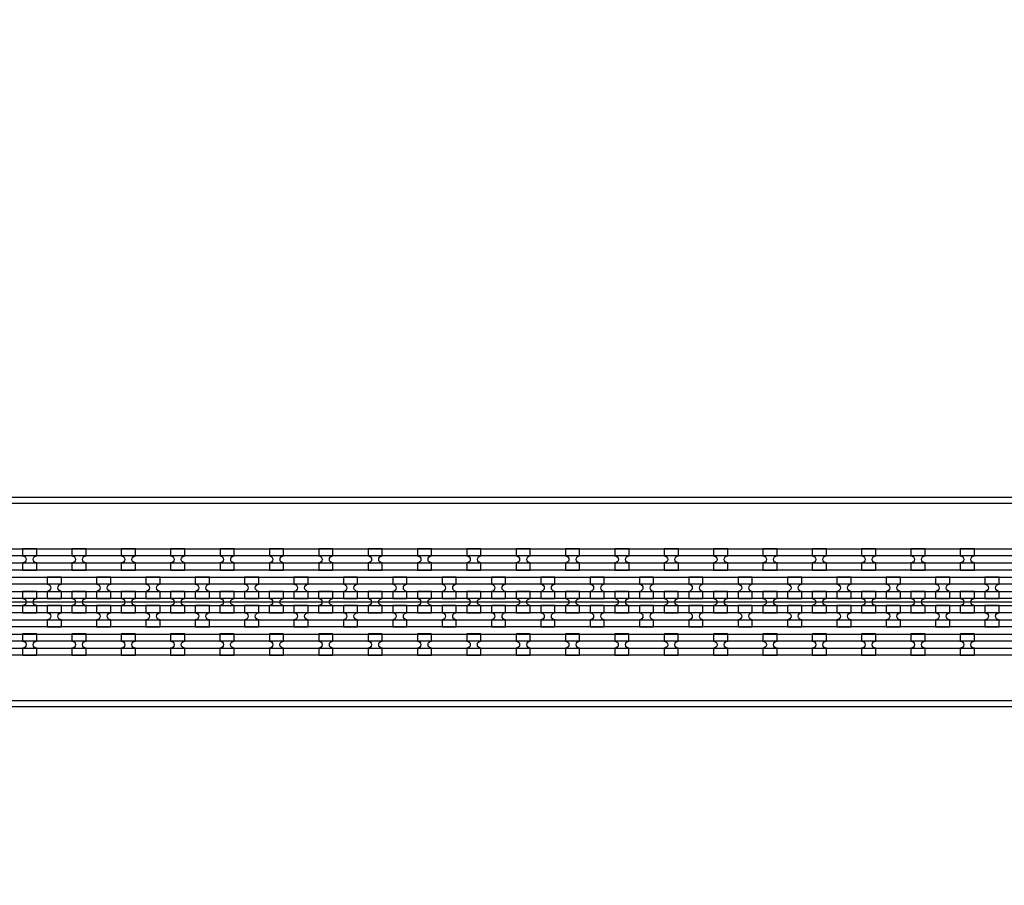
# Model space of a CAD drawing. Extents: x -63500 to 63500, y -63500 to 63500.
# Tile 173 of 256: x -22601 to -17613, y 9955 to 14340. Entities that reach past the tile are written whole.
import ezdxf

# ---------------------------------------------------------------- set-up
doc = ezdxf.new("R2010")
doc.units = 13
doc.header["$MEASUREMENT"] = 0
for name, color, linetype in [('1_Metal', 2, 'Continuous'), ('2_Electrodes', 5, 'Continuous'), ('3_Outline', 4, 'Continuous')]:
    doc.layers.add(name, color=color, linetype=linetype)

msp = doc.modelspace()

# ---------------------------------------------------------------- linework, layer by layer
msp.add_line((-14350, 11390), (-32850, 11390))
for radius in [50000, 47500, 45000]:
    msp.add_circle((0, 0), radius)
at = {"layer": '1_Metal'}
for points in [[(-50000, 0, -1), (50000, 0), (51000, 0, 1), (-51000, 0)], [(-32850, 11300), (-5866, 11300, 0.414214), (-4026, 13140), (-4026, 13640, 0.414214), (-5866, 15480), (-7098, 15480, 0.414214), (-7116, 15462), (-7116, 15462), (-7146.6, 15462), (-7146.6, 15532.2), (-7116.6, 15532.2, 0.384752), (-7098.7, 15516), (-5866, 15516, -0.414214), (-3990, 13640), (-3990, 13140, -0.414214), (-5866, 11264), (-32850, 11264)], [(-32850, 11372), (-32446, 11372), (-32446, 11372), (-5866, 11372, 0.414214), (-4098, 13140), (-4098, 13640, 0.414214), (-5866, 15408), (-7098, 15408, 0.414214), (-7116, 15390), (-7116, 15390), (-7146.6, 15390), (-7146.6, 15462), (-7116, 15462, 0.414214), (-7098, 15444), (-5866, 15444, -0.414214), (-4062, 13640), (-4062, 13140, -0.414214), (-5866, 11336), (-32446, 11336), (-32850, 11336)], [(-32850, 11444), (-32446, 11444), (-5866, 11444, 0.414214), (-4170, 13140), (-4170, 13640, 0.414214), (-5866, 15336), (-7098, 15336, 0.414214), (-7116, 15318), (-7116, 15318), (-7146.6, 15318), (-7146.6, 15390), (-7116, 15390, 0.414214), (-7098, 15372), (-5866, 15372, -0.414214), (-4134, 13640), (-4134, 13140, -0.414214), (-5866, 11408), (-32446, 11408), (-32850, 11408)], [(-32850, 11516), (-32446, 11516), (-5866, 11516, 0.414214), (-4242, 13140), (-4242, 13640, 0.414214), (-5866, 15264), (-7098.7, 15264, 0.384752), (-7116.6, 15247.9), (-7146.6, 15247.9), (-7146.6, 15318), (-7116, 15318, 0.414214), (-7098, 15300), (-5866, 15300, -0.414214), (-4206, 13640), (-4206, 13140, -0.414214), (-5866, 11480), (-32446, 11480), (-32850, 11480)], [(-22586, 11552.1), (-22514, 11552.1), (-22514, 11588.1, -0.414214), (-22532, 11606.1), (-22532, 11606.1, -0.414214), (-22514, 11624.1), (-22514, 11660.1), (-22586, 11660.1), (-22586, 11624.1, -0.414214), (-22568, 11606.1), (-22568, 11606.1, -0.414214), (-22586, 11588.1)], [(-22336, 11552.1), (-22264, 11552.1), (-22264, 11588.1, -0.414214), (-22282, 11606.1), (-22282, 11606.1, -0.414214), (-22264, 11624.1), (-22264, 11660.1), (-22336, 11660.1), (-22336, 11624.1, -0.414214), (-22318, 11606.1), (-22318, 11606.1, -0.414214), (-22336, 11588.1)], [(-22086, 11552.1), (-22014, 11552.1), (-22014, 11588.1, -0.414214), (-22032, 11606.1), (-22032, 11606.1, -0.414214), (-22014, 11624.1), (-22014, 11660.1), (-22086, 11660.1), (-22086, 11624.1, -0.414214), (-22068, 11606.1), (-22068, 11606.1, -0.414214), (-22086, 11588.1)], [(-21836, 11552.1), (-21764, 11552.1), (-21764, 11588.1, -0.414214), (-21782, 11606.1), (-21782, 11606.1, -0.414214), (-21764, 11624.1), (-21764, 11660.1), (-21836, 11660.1), (-21836, 11624.1, -0.414214), (-21818, 11606.1), (-21818, 11606.1, -0.414214), (-21836, 11588.1)], [(-21586, 11552.1), (-21514, 11552.1), (-21514, 11588.1, -0.414214), (-21532, 11606.1), (-21532, 11606.1, -0.414214), (-21514, 11624.1), (-21514, 11660.1), (-21586, 11660.1), (-21586, 11624.1, -0.414214), (-21568, 11606.1), (-21568, 11606.1, -0.414214), (-21586, 11588.1)], [(-21336, 11552.1), (-21264, 11552.1), (-21264, 11588.1, -0.414214), (-21282, 11606.1), (-21282, 11606.1, -0.414214), (-21264, 11624.1), (-21264, 11660.1), (-21336, 11660.1), (-21336, 11624.1, -0.414214), (-21318, 11606.1), (-21318, 11606.1, -0.414214), (-21336, 11588.1)], [(-21086, 11552.1), (-21014, 11552.1), (-21014, 11588.1, -0.414214), (-21032, 11606.1), (-21032, 11606.1, -0.414214), (-21014, 11624.1), (-21014, 11660.1), (-21086, 11660.1), (-21086, 11624.1, -0.414214), (-21068, 11606.1), (-21068, 11606.1, -0.414214), (-21086, 11588.1)], [(-20836, 11552.1), (-20764, 11552.1), (-20764, 11588.1, -0.414214), (-20782, 11606.1), (-20782, 11606.1, -0.414214), (-20764, 11624.1), (-20764, 11660.1), (-20836, 11660.1), (-20836, 11624.1, -0.414214), (-20818, 11606.1), (-20818, 11606.1, -0.414214), (-20836, 11588.1)], [(-20586, 11552.1), (-20514, 11552.1), (-20514, 11588.1, -0.414214), (-20532, 11606.1), (-20532, 11606.1, -0.414214), (-20514, 11624.1), (-20514, 11660.1), (-20586, 11660.1), (-20586, 11624.1, -0.414214), (-20568, 11606.1), (-20568, 11606.1, -0.414214), (-20586, 11588.1)], [(-20336, 11552.1), (-20264, 11552.1), (-20264, 11588.1, -0.414214), (-20282, 11606.1), (-20282, 11606.1, -0.414214), (-20264, 11624.1), (-20264, 11660.1), (-20336, 11660.1), (-20336, 11624.1, -0.414214), (-20318, 11606.1), (-20318, 11606.1, -0.414214), (-20336, 11588.1)], [(-20086, 11552.1), (-20014, 11552.1), (-20014, 11588.1, -0.414214), (-20032, 11606.1), (-20032, 11606.1, -0.414214), (-20014, 11624.1), (-20014, 11660.1), (-20086, 11660.1), (-20086, 11624.1, -0.414214), (-20068, 11606.1), (-20068, 11606.1, -0.414214), (-20086, 11588.1)], [(-19836, 11552.1), (-19764, 11552.1), (-19764, 11588.1, -0.414214), (-19782, 11606.1), (-19782, 11606.1, -0.414214), (-19764, 11624.1), (-19764, 11660.1), (-19836, 11660.1), (-19836, 11624.1, -0.414214), (-19818, 11606.1), (-19818, 11606.1, -0.414214), (-19836, 11588.1)], [(-19586, 11552.1), (-19514, 11552.1), (-19514, 11588.1, -0.414214), (-19532, 11606.1), (-19532, 11606.1, -0.414214), (-19514, 11624.1), (-19514, 11660.1), (-19586, 11660.1), (-19586, 11624.1, -0.414214), (-19568, 11606.1), (-19568, 11606.1, -0.414214), (-19586, 11588.1)], [(-19336, 11552.1), (-19264, 11552.1), (-19264, 11588.1, -0.414214), (-19282, 11606.1), (-19282, 11606.1, -0.414214), (-19264, 11624.1), (-19264, 11660.1), (-19336, 11660.1), (-19336, 11624.1, -0.414214), (-19318, 11606.1), (-19318, 11606.1, -0.414214), (-19336, 11588.1)], [(-19086, 11552.1), (-19014, 11552.1), (-19014, 11588.1, -0.414214), (-19032, 11606.1), (-19032, 11606.1, -0.414214), (-19014, 11624.1), (-19014, 11660.1), (-19086, 11660.1), (-19086, 11624.1, -0.414214), (-19068, 11606.1), (-19068, 11606.1, -0.414214), (-19086, 11588.1)], [(-18836, 11552.1), (-18764, 11552.1), (-18764, 11588.1, -0.414214), (-18782, 11606.1), (-18782, 11606.1, -0.414214), (-18764, 11624.1), (-18764, 11660.1), (-18836, 11660.1), (-18836, 11624.1, -0.414214), (-18818, 11606.1), (-18818, 11606.1, -0.414214), (-18836, 11588.1)], [(-18586, 11552.1), (-18514, 11552.1), (-18514, 11588.1, -0.414214), (-18532, 11606.1), (-18532, 11606.1, -0.414214), (-18514, 11624.1), (-18514, 11660.1), (-18586, 11660.1), (-18586, 11624.1, -0.414214), (-18568, 11606.1), (-18568, 11606.1, -0.414214), (-18586, 11588.1)], [(-18336, 11552.1), (-18264, 11552.1), (-18264, 11588.1, -0.414214), (-18282, 11606.1), (-18282, 11606.1, -0.414214), (-18264, 11624.1), (-18264, 11660.1), (-18336, 11660.1), (-18336, 11624.1, -0.414214), (-18318, 11606.1), (-18318, 11606.1, -0.414214), (-18336, 11588.1)], [(-18086, 11552.1), (-18014, 11552.1), (-18014, 11588.1, -0.414214), (-18032, 11606.1), (-18032, 11606.1, -0.414214), (-18014, 11624.1), (-18014, 11660.1), (-18086, 11660.1), (-18086, 11624.1, -0.414214), (-18068, 11606.1), (-18068, 11606.1, -0.414214), (-18086, 11588.1)], [(-17836, 11552.1), (-17764, 11552.1), (-17764, 11588.1, -0.414214), (-17782, 11606.1), (-17782, 11606.1, -0.414214), (-17764, 11624.1), (-17764, 11660.1), (-17836, 11660.1), (-17836, 11624.1, -0.414214), (-17818, 11606.1), (-17818, 11606.1, -0.414214), (-17836, 11588.1)], [(-22389.2, 11408.1), (-22389.2, 11444.1, -0.414214), (-22407.2, 11462.1), (-22407.2, 11462.1, -0.414214), (-22389.2, 11480.1), (-22389.2, 11516.1), (-22461.2, 11516.1), (-22461.2, 11480.1, -0.414214), (-22443.2, 11462.1), (-22443.2, 11462.1, -0.414214), (-22461.2, 11444.1), (-22461.2, 11408.1)], [(-22139.2, 11408.1), (-22139.2, 11444.1, -0.414214), (-22157.2, 11462.1), (-22157.2, 11462.1, -0.414214), (-22139.2, 11480.1), (-22139.2, 11516.1), (-22211.2, 11516.1), (-22211.2, 11480.1, -0.414214), (-22193.2, 11462.1), (-22193.2, 11462.1, -0.414214), (-22211.2, 11444.1), (-22211.2, 11408.1)], [(-21889.2, 11408.1), (-21889.2, 11444.1, -0.414214), (-21907.2, 11462.1), (-21907.2, 11462.1, -0.414214), (-21889.2, 11480.1), (-21889.2, 11516.1), (-21961.2, 11516.1), (-21961.2, 11480.1, -0.414214), (-21943.2, 11462.1), (-21943.2, 11462.1, -0.414214), (-21961.2, 11444.1), (-21961.2, 11408.1)], [(-21639.2, 11408.1), (-21639.2, 11444.1, -0.414214), (-21657.2, 11462.1), (-21657.2, 11462.1, -0.414214), (-21639.2, 11480.1), (-21639.2, 11516.1), (-21711.2, 11516.1), (-21711.2, 11480.1, -0.414214), (-21693.2, 11462.1), (-21693.2, 11462.1, -0.414214), (-21711.2, 11444.1), (-21711.2, 11408.1)], [(-21389.2, 11408.1), (-21389.2, 11444.1, -0.414214), (-21407.2, 11462.1), (-21407.2, 11462.1, -0.414214), (-21389.2, 11480.1), (-21389.2, 11516.1), (-21461.2, 11516.1), (-21461.2, 11480.1, -0.414214), (-21443.2, 11462.1), (-21443.2, 11462.1, -0.414214), (-21461.2, 11444.1), (-21461.2, 11408.1)], [(-21139.2, 11408.1), (-21139.2, 11444.1, -0.414214), (-21157.2, 11462.1), (-21157.2, 11462.1, -0.414214), (-21139.2, 11480.1), (-21139.2, 11516.1), (-21211.2, 11516.1), (-21211.2, 11480.1, -0.414214), (-21193.2, 11462.1), (-21193.2, 11462.1, -0.414214), (-21211.2, 11444.1), (-21211.2, 11408.1)], [(-20889.2, 11408.1), (-20889.2, 11444.1, -0.414214), (-20907.2, 11462.1), (-20907.2, 11462.1, -0.414214), (-20889.2, 11480.1), (-20889.2, 11516.1), (-20961.2, 11516.1), (-20961.2, 11480.1, -0.414214), (-20943.2, 11462.1), (-20943.2, 11462.1, -0.414214), (-20961.2, 11444.1), (-20961.2, 11408.1)], [(-20639.2, 11408.1), (-20639.2, 11444.1, -0.414214), (-20657.2, 11462.1), (-20657.2, 11462.1, -0.414214), (-20639.2, 11480.1), (-20639.2, 11516.1), (-20711.2, 11516.1), (-20711.2, 11480.1, -0.414214), (-20693.2, 11462.1), (-20693.2, 11462.1, -0.414214), (-20711.2, 11444.1), (-20711.2, 11408.1)], [(-20389.2, 11408.1), (-20389.2, 11444.1, -0.414214), (-20407.2, 11462.1), (-20407.2, 11462.1, -0.414214), (-20389.2, 11480.1), (-20389.2, 11516.1), (-20461.2, 11516.1), (-20461.2, 11480.1, -0.414214), (-20443.2, 11462.1), (-20443.2, 11462.1, -0.414214), (-20461.2, 11444.1), (-20461.2, 11408.1)], [(-20139.2, 11408.1), (-20139.2, 11444.1, -0.414214), (-20157.2, 11462.1), (-20157.2, 11462.1, -0.414214), (-20139.2, 11480.1), (-20139.2, 11516.1), (-20211.2, 11516.1), (-20211.2, 11480.1, -0.414214), (-20193.2, 11462.1), (-20193.2, 11462.1, -0.414214), (-20211.2, 11444.1), (-20211.2, 11408.1)], [(-19889.2, 11408.1), (-19889.2, 11444.1, -0.414214), (-19907.2, 11462.1), (-19907.2, 11462.1, -0.414214), (-19889.2, 11480.1), (-19889.2, 11516.1), (-19961.2, 11516.1), (-19961.2, 11480.1, -0.414214), (-19943.2, 11462.1), (-19943.2, 11462.1, -0.414214), (-19961.2, 11444.1), (-19961.2, 11408.1)], [(-19639.2, 11408.1), (-19639.2, 11444.1, -0.414214), (-19657.2, 11462.1), (-19657.2, 11462.1, -0.414214), (-19639.2, 11480.1), (-19639.2, 11516.1), (-19711.2, 11516.1), (-19711.2, 11480.1, -0.414214), (-19693.2, 11462.1), (-19693.2, 11462.1, -0.414214), (-19711.2, 11444.1), (-19711.2, 11408.1)], [(-19389.2, 11408.1), (-19389.2, 11444.1, -0.414214), (-19407.2, 11462.1), (-19407.2, 11462.1, -0.414214), (-19389.2, 11480.1), (-19389.2, 11516.1), (-19461.2, 11516.1), (-19461.2, 11480.1, -0.414214), (-19443.2, 11462.1), (-19443.2, 11462.1, -0.414214), (-19461.2, 11444.1), (-19461.2, 11408.1)], [(-19139.2, 11408.1), (-19139.2, 11444.1, -0.414214), (-19157.2, 11462.1), (-19157.2, 11462.1, -0.414214), (-19139.2, 11480.1), (-19139.2, 11516.1), (-19211.2, 11516.1), (-19211.2, 11480.1, -0.414214), (-19193.2, 11462.1), (-19193.2, 11462.1, -0.414214), (-19211.2, 11444.1), (-19211.2, 11408.1)], [(-18889.2, 11408.1), (-18889.2, 11444.1, -0.414214), (-18907.2, 11462.1), (-18907.2, 11462.1, -0.414214), (-18889.2, 11480.1), (-18889.2, 11516.1), (-18961.2, 11516.1), (-18961.2, 11480.1, -0.414214), (-18943.2, 11462.1), (-18943.2, 11462.1, -0.414214), (-18961.2, 11444.1), (-18961.2, 11408.1)], [(-18639.2, 11408.1), (-18639.2, 11444.1, -0.414214), (-18657.2, 11462.1), (-18657.2, 11462.1, -0.414214), (-18639.2, 11480.1), (-18639.2, 11516.1), (-18711.2, 11516.1), (-18711.2, 11480.1, -0.414214), (-18693.2, 11462.1), (-18693.2, 11462.1, -0.414214), (-18711.2, 11444.1), (-18711.2, 11408.1)], [(-18389.2, 11408.1), (-18389.2, 11444.1, -0.414214), (-18407.2, 11462.1), (-18407.2, 11462.1, -0.414214), (-18389.2, 11480.1), (-18389.2, 11516.1), (-18461.2, 11516.1), (-18461.2, 11480.1, -0.414214), (-18443.2, 11462.1), (-18443.2, 11462.1, -0.414214), (-18461.2, 11444.1), (-18461.2, 11408.1)], [(-18139.2, 11408.1), (-18139.2, 11444.1, -0.414214), (-18157.2, 11462.1), (-18157.2, 11462.1, -0.414214), (-18139.2, 11480.1), (-18139.2, 11516.1), (-18211.2, 11516.1), (-18211.2, 11480.1, -0.414214), (-18193.2, 11462.1), (-18193.2, 11462.1, -0.414214), (-18211.2, 11444.1), (-18211.2, 11408.1)], [(-17889.2, 11408.1), (-17889.2, 11444.1, -0.414214), (-17907.2, 11462.1), (-17907.2, 11462.1, -0.414214), (-17889.2, 11480.1), (-17889.2, 11516.1), (-17961.2, 11516.1), (-17961.2, 11480.1, -0.414214), (-17943.2, 11462.1), (-17943.2, 11462.1, -0.414214), (-17961.2, 11444.1), (-17961.2, 11408.1)], [(-17639.2, 11408.1), (-17639.2, 11444.1, -0.414214), (-17657.2, 11462.1), (-17657.2, 11462.1, -0.414214), (-17639.2, 11480.1), (-17639.2, 11516.1), (-17711.2, 11516.1), (-17711.2, 11480.1, -0.414214), (-17693.2, 11462.1), (-17693.2, 11462.1, -0.414214), (-17711.2, 11444.1), (-17711.2, 11408.1)], [(-22514.2, 11444.1), (-22586.2, 11444.1), (-22586.2, 11408.1, -0.414214), (-22568.2, 11390.1), (-22568.2, 11390.1, -0.414214), (-22586.2, 11372.1), (-22586.2, 11336.1), (-22514.2, 11336.1), (-22514.2, 11372.1, -0.414214), (-22532.2, 11390.1), (-22532.2, 11390.1, -0.414214), (-22514.2, 11408.1), (-22514.2, 11444.1)], [(-22264.2, 11444.1), (-22336.2, 11444.1), (-22336.2, 11408.1, -0.414214), (-22318.2, 11390.1), (-22318.2, 11390.1, -0.414214), (-22336.2, 11372.1), (-22336.2, 11336.1), (-22264.2, 11336.1), (-22264.2, 11372.1, -0.414214), (-22282.2, 11390.1), (-22282.2, 11390.1, -0.414214), (-22264.2, 11408.1), (-22264.2, 11444.1)], [(-22014.2, 11444.1), (-22086.2, 11444.1), (-22086.2, 11408.1, -0.414214), (-22068.2, 11390.1), (-22068.2, 11390.1, -0.414214), (-22086.2, 11372.1), (-22086.2, 11336.1), (-22014.2, 11336.1), (-22014.2, 11372.1, -0.414214), (-22032.2, 11390.1), (-22032.2, 11390.1, -0.414214), (-22014.2, 11408.1), (-22014.2, 11444.1)], [(-21764.2, 11444.1), (-21836.2, 11444.1), (-21836.2, 11408.1, -0.414214), (-21818.2, 11390.1), (-21818.2, 11390.1, -0.414214), (-21836.2, 11372.1), (-21836.2, 11336.1), (-21764.2, 11336.1), (-21764.2, 11372.1, -0.414214), (-21782.2, 11390.1), (-21782.2, 11390.1, -0.414214), (-21764.2, 11408.1), (-21764.2, 11444.1)], [(-21514.2, 11444.1), (-21586.2, 11444.1), (-21586.2, 11408.1, -0.414214), (-21568.2, 11390.1), (-21568.2, 11390.1, -0.414214), (-21586.2, 11372.1), (-21586.2, 11336.1), (-21514.2, 11336.1), (-21514.2, 11372.1, -0.414214), (-21532.2, 11390.1), (-21532.2, 11390.1, -0.414214), (-21514.2, 11408.1), (-21514.2, 11444.1)], [(-21264.2, 11444.1), (-21336.2, 11444.1), (-21336.2, 11408.1, -0.414214), (-21318.2, 11390.1), (-21318.2, 11390.1, -0.414214), (-21336.2, 11372.1), (-21336.2, 11336.1), (-21264.2, 11336.1), (-21264.2, 11372.1, -0.414214), (-21282.2, 11390.1), (-21282.2, 11390.1, -0.414214), (-21264.2, 11408.1), (-21264.2, 11444.1)], [(-21014.2, 11444.1), (-21086.2, 11444.1), (-21086.2, 11408.1, -0.414214), (-21068.2, 11390.1), (-21068.2, 11390.1, -0.414214), (-21086.2, 11372.1), (-21086.2, 11336.1), (-21014.2, 11336.1), (-21014.2, 11372.1, -0.414214), (-21032.2, 11390.1), (-21032.2, 11390.1, -0.414214), (-21014.2, 11408.1), (-21014.2, 11444.1)], [(-20764.2, 11444.1), (-20836.2, 11444.1), (-20836.2, 11408.1, -0.414214), (-20818.2, 11390.1), (-20818.2, 11390.1, -0.414214), (-20836.2, 11372.1), (-20836.2, 11336.1), (-20764.2, 11336.1), (-20764.2, 11372.1, -0.414214), (-20782.2, 11390.1), (-20782.2, 11390.1, -0.414214), (-20764.2, 11408.1), (-20764.2, 11444.1)], [(-20514.2, 11444.1), (-20586.2, 11444.1), (-20586.2, 11408.1, -0.414214), (-20568.2, 11390.1), (-20568.2, 11390.1, -0.414214), (-20586.2, 11372.1), (-20586.2, 11336.1), (-20514.2, 11336.1), (-20514.2, 11372.1, -0.414214), (-20532.2, 11390.1), (-20532.2, 11390.1, -0.414214), (-20514.2, 11408.1), (-20514.2, 11444.1)], [(-20264.2, 11444.1), (-20336.2, 11444.1), (-20336.2, 11408.1, -0.414214), (-20318.2, 11390.1), (-20318.2, 11390.1, -0.414214), (-20336.2, 11372.1), (-20336.2, 11336.1), (-20264.2, 11336.1), (-20264.2, 11372.1, -0.414214), (-20282.2, 11390.1), (-20282.2, 11390.1, -0.414214), (-20264.2, 11408.1), (-20264.2, 11444.1)], [(-20014.2, 11444.1), (-20086.2, 11444.1), (-20086.2, 11408.1, -0.414214), (-20068.2, 11390.1), (-20068.2, 11390.1, -0.414214), (-20086.2, 11372.1), (-20086.2, 11336.1), (-20014.2, 11336.1), (-20014.2, 11372.1, -0.414214), (-20032.2, 11390.1), (-20032.2, 11390.1, -0.414214), (-20014.2, 11408.1), (-20014.2, 11444.1)], [(-19764.2, 11444.1), (-19836.2, 11444.1), (-19836.2, 11408.1, -0.414214), (-19818.2, 11390.1), (-19818.2, 11390.1, -0.414214), (-19836.2, 11372.1), (-19836.2, 11336.1), (-19764.2, 11336.1), (-19764.2, 11372.1, -0.414214), (-19782.2, 11390.1), (-19782.2, 11390.1, -0.414214), (-19764.2, 11408.1), (-19764.2, 11444.1)], [(-19514.2, 11444.1), (-19586.2, 11444.1), (-19586.2, 11408.1, -0.414214), (-19568.2, 11390.1), (-19568.2, 11390.1, -0.414214), (-19586.2, 11372.1), (-19586.2, 11336.1), (-19514.2, 11336.1), (-19514.2, 11372.1, -0.414214), (-19532.2, 11390.1), (-19532.2, 11390.1, -0.414214), (-19514.2, 11408.1), (-19514.2, 11444.1)], [(-19264.2, 11444.1), (-19336.2, 11444.1), (-19336.2, 11408.1, -0.414214), (-19318.2, 11390.1), (-19318.2, 11390.1, -0.414214), (-19336.2, 11372.1), (-19336.2, 11336.1), (-19264.2, 11336.1), (-19264.2, 11372.1, -0.414214), (-19282.2, 11390.1), (-19282.2, 11390.1, -0.414214), (-19264.2, 11408.1), (-19264.2, 11444.1)], [(-19014.2, 11444.1), (-19086.2, 11444.1), (-19086.2, 11408.1, -0.414214), (-19068.2, 11390.1), (-19068.2, 11390.1, -0.414214), (-19086.2, 11372.1), (-19086.2, 11336.1), (-19014.2, 11336.1), (-19014.2, 11372.1, -0.414214), (-19032.2, 11390.1), (-19032.2, 11390.1, -0.414214), (-19014.2, 11408.1), (-19014.2, 11444.1)], [(-18764.2, 11444.1), (-18836.2, 11444.1), (-18836.2, 11408.1, -0.414214), (-18818.2, 11390.1), (-18818.2, 11390.1, -0.414214), (-18836.2, 11372.1), (-18836.2, 11336.1), (-18764.2, 11336.1), (-18764.2, 11372.1, -0.414214), (-18782.2, 11390.1), (-18782.2, 11390.1, -0.414214), (-18764.2, 11408.1), (-18764.2, 11444.1)], [(-18514.2, 11444.1), (-18586.2, 11444.1), (-18586.2, 11408.1, -0.414214), (-18568.2, 11390.1), (-18568.2, 11390.1, -0.414214), (-18586.2, 11372.1), (-18586.2, 11336.1), (-18514.2, 11336.1), (-18514.2, 11372.1, -0.414214), (-18532.2, 11390.1), (-18532.2, 11390.1, -0.414214), (-18514.2, 11408.1), (-18514.2, 11444.1)], [(-18264.2, 11444.1), (-18336.2, 11444.1), (-18336.2, 11408.1, -0.414214), (-18318.2, 11390.1), (-18318.2, 11390.1, -0.414214), (-18336.2, 11372.1), (-18336.2, 11336.1), (-18264.2, 11336.1), (-18264.2, 11372.1, -0.414214), (-18282.2, 11390.1), (-18282.2, 11390.1, -0.414214), (-18264.2, 11408.1), (-18264.2, 11444.1)], [(-18014.2, 11444.1), (-18086.2, 11444.1), (-18086.2, 11408.1, -0.414214), (-18068.2, 11390.1), (-18068.2, 11390.1, -0.414214), (-18086.2, 11372.1), (-18086.2, 11336.1), (-18014.2, 11336.1), (-18014.2, 11372.1, -0.414214), (-18032.2, 11390.1), (-18032.2, 11390.1, -0.414214), (-18014.2, 11408.1), (-18014.2, 11444.1)], [(-17764.2, 11444.1), (-17836.2, 11444.1), (-17836.2, 11408.1, -0.414214), (-17818.2, 11390.1), (-17818.2, 11390.1, -0.414214), (-17836.2, 11372.1), (-17836.2, 11336.1), (-17764.2, 11336.1), (-17764.2, 11372.1, -0.414214), (-17782.2, 11390.1), (-17782.2, 11390.1, -0.414214), (-17764.2, 11408.1), (-17764.2, 11444.1)], [(-22389.2, 11372.1), (-22461.2, 11372.1), (-22461.2, 11336.1, -0.414214), (-22443.2, 11318.1), (-22443.2, 11318.1, -0.414214), (-22461.2, 11300.1), (-22461.2, 11264.1), (-22389.2, 11264.1), (-22389.2, 11300.1, -0.414214), (-22407.2, 11318.1), (-22407.2, 11318.1, -0.414214), (-22389.2, 11336.1), (-22389.2, 11372.1)], [(-22139.2, 11372.1), (-22211.2, 11372.1), (-22211.2, 11336.1, -0.414214), (-22193.2, 11318.1), (-22193.2, 11318.1, -0.414214), (-22211.2, 11300.1), (-22211.2, 11264.1), (-22139.2, 11264.1), (-22139.2, 11300.1, -0.414214), (-22157.2, 11318.1), (-22157.2, 11318.1, -0.414214), (-22139.2, 11336.1), (-22139.2, 11372.1)], [(-21889.2, 11372.1), (-21961.2, 11372.1), (-21961.2, 11336.1, -0.414214), (-21943.2, 11318.1), (-21943.2, 11318.1, -0.414214), (-21961.2, 11300.1), (-21961.2, 11264.1), (-21889.2, 11264.1), (-21889.2, 11300.1, -0.414214), (-21907.2, 11318.1), (-21907.2, 11318.1, -0.414214), (-21889.2, 11336.1), (-21889.2, 11372.1)], [(-21639.2, 11372.1), (-21711.2, 11372.1), (-21711.2, 11336.1, -0.414214), (-21693.2, 11318.1), (-21693.2, 11318.1, -0.414214), (-21711.2, 11300.1), (-21711.2, 11264.1), (-21639.2, 11264.1), (-21639.2, 11300.1, -0.414214), (-21657.2, 11318.1), (-21657.2, 11318.1, -0.414214), (-21639.2, 11336.1), (-21639.2, 11372.1)], [(-21389.2, 11372.1), (-21461.2, 11372.1), (-21461.2, 11336.1, -0.414214), (-21443.2, 11318.1), (-21443.2, 11318.1, -0.414214), (-21461.2, 11300.1), (-21461.2, 11264.1), (-21389.2, 11264.1), (-21389.2, 11300.1, -0.414214), (-21407.2, 11318.1), (-21407.2, 11318.1, -0.414214), (-21389.2, 11336.1), (-21389.2, 11372.1)], [(-21139.2, 11372.1), (-21211.2, 11372.1), (-21211.2, 11336.1, -0.414214), (-21193.2, 11318.1), (-21193.2, 11318.1, -0.414214), (-21211.2, 11300.1), (-21211.2, 11264.1), (-21139.2, 11264.1), (-21139.2, 11300.1, -0.414214), (-21157.2, 11318.1), (-21157.2, 11318.1, -0.414214), (-21139.2, 11336.1), (-21139.2, 11372.1)], [(-20889.2, 11372.1), (-20961.2, 11372.1), (-20961.2, 11336.1, -0.414214), (-20943.2, 11318.1), (-20943.2, 11318.1, -0.414214), (-20961.2, 11300.1), (-20961.2, 11264.1), (-20889.2, 11264.1), (-20889.2, 11300.1, -0.414214), (-20907.2, 11318.1), (-20907.2, 11318.1, -0.414214), (-20889.2, 11336.1), (-20889.2, 11372.1)], [(-20639.2, 11372.1), (-20711.2, 11372.1), (-20711.2, 11336.1, -0.414214), (-20693.2, 11318.1), (-20693.2, 11318.1, -0.414214), (-20711.2, 11300.1), (-20711.2, 11264.1), (-20639.2, 11264.1), (-20639.2, 11300.1, -0.414214), (-20657.2, 11318.1), (-20657.2, 11318.1, -0.414214), (-20639.2, 11336.1), (-20639.2, 11372.1)], [(-20389.2, 11372.1), (-20461.2, 11372.1), (-20461.2, 11336.1, -0.414214), (-20443.2, 11318.1), (-20443.2, 11318.1, -0.414214), (-20461.2, 11300.1), (-20461.2, 11264.1), (-20389.2, 11264.1), (-20389.2, 11300.1, -0.414214), (-20407.2, 11318.1), (-20407.2, 11318.1, -0.414214), (-20389.2, 11336.1), (-20389.2, 11372.1)], [(-20139.2, 11372.1), (-20211.2, 11372.1), (-20211.2, 11336.1, -0.414214), (-20193.2, 11318.1), (-20193.2, 11318.1, -0.414214), (-20211.2, 11300.1), (-20211.2, 11264.1), (-20139.2, 11264.1), (-20139.2, 11300.1, -0.414214), (-20157.2, 11318.1), (-20157.2, 11318.1, -0.414214), (-20139.2, 11336.1), (-20139.2, 11372.1)], [(-19889.2, 11372.1), (-19961.2, 11372.1), (-19961.2, 11336.1, -0.414214), (-19943.2, 11318.1), (-19943.2, 11318.1, -0.414214), (-19961.2, 11300.1), (-19961.2, 11264.1), (-19889.2, 11264.1), (-19889.2, 11300.1, -0.414214), (-19907.2, 11318.1), (-19907.2, 11318.1, -0.414214), (-19889.2, 11336.1), (-19889.2, 11372.1)], [(-19639.2, 11372.1), (-19711.2, 11372.1), (-19711.2, 11336.1, -0.414214), (-19693.2, 11318.1), (-19693.2, 11318.1, -0.414214), (-19711.2, 11300.1), (-19711.2, 11264.1), (-19639.2, 11264.1), (-19639.2, 11300.1, -0.414214), (-19657.2, 11318.1), (-19657.2, 11318.1, -0.414214), (-19639.2, 11336.1), (-19639.2, 11372.1)], [(-19389.2, 11372.1), (-19461.2, 11372.1), (-19461.2, 11336.1, -0.414214), (-19443.2, 11318.1), (-19443.2, 11318.1, -0.414214), (-19461.2, 11300.1), (-19461.2, 11264.1), (-19389.2, 11264.1), (-19389.2, 11300.1, -0.414214), (-19407.2, 11318.1), (-19407.2, 11318.1, -0.414214), (-19389.2, 11336.1), (-19389.2, 11372.1)], [(-19139.2, 11372.1), (-19211.2, 11372.1), (-19211.2, 11336.1, -0.414214), (-19193.2, 11318.1), (-19193.2, 11318.1, -0.414214), (-19211.2, 11300.1), (-19211.2, 11264.1), (-19139.2, 11264.1), (-19139.2, 11300.1, -0.414214), (-19157.2, 11318.1), (-19157.2, 11318.1, -0.414214), (-19139.2, 11336.1), (-19139.2, 11372.1)], [(-18889.2, 11372.1), (-18961.2, 11372.1), (-18961.2, 11336.1, -0.414214), (-18943.2, 11318.1), (-18943.2, 11318.1, -0.414214), (-18961.2, 11300.1), (-18961.2, 11264.1), (-18889.2, 11264.1), (-18889.2, 11300.1, -0.414214), (-18907.2, 11318.1), (-18907.2, 11318.1, -0.414214), (-18889.2, 11336.1), (-18889.2, 11372.1)], [(-18639.2, 11372.1), (-18711.2, 11372.1), (-18711.2, 11336.1, -0.414214), (-18693.2, 11318.1), (-18693.2, 11318.1, -0.414214), (-18711.2, 11300.1), (-18711.2, 11264.1), (-18639.2, 11264.1), (-18639.2, 11300.1, -0.414214), (-18657.2, 11318.1), (-18657.2, 11318.1, -0.414214), (-18639.2, 11336.1), (-18639.2, 11372.1)], [(-18389.2, 11372.1), (-18461.2, 11372.1), (-18461.2, 11336.1, -0.414214), (-18443.2, 11318.1), (-18443.2, 11318.1, -0.414214), (-18461.2, 11300.1), (-18461.2, 11264.1), (-18389.2, 11264.1), (-18389.2, 11300.1, -0.414214), (-18407.2, 11318.1), (-18407.2, 11318.1, -0.414214), (-18389.2, 11336.1), (-18389.2, 11372.1)], [(-18139.2, 11372.1), (-18211.2, 11372.1), (-18211.2, 11336.1, -0.414214), (-18193.2, 11318.1), (-18193.2, 11318.1, -0.414214), (-18211.2, 11300.1), (-18211.2, 11264.1), (-18139.2, 11264.1), (-18139.2, 11300.1, -0.414214), (-18157.2, 11318.1), (-18157.2, 11318.1, -0.414214), (-18139.2, 11336.1), (-18139.2, 11372.1)], [(-17889.2, 11372.1), (-17961.2, 11372.1), (-17961.2, 11336.1, -0.414214), (-17943.2, 11318.1), (-17943.2, 11318.1, -0.414214), (-17961.2, 11300.1), (-17961.2, 11264.1), (-17889.2, 11264.1), (-17889.2, 11300.1, -0.414214), (-17907.2, 11318.1), (-17907.2, 11318.1, -0.414214), (-17889.2, 11336.1), (-17889.2, 11372.1)], [(-17639.2, 11372.1), (-17711.2, 11372.1), (-17711.2, 11336.1, -0.414214), (-17693.2, 11318.1), (-17693.2, 11318.1, -0.414214), (-17711.2, 11300.1), (-17711.2, 11264.1), (-17639.2, 11264.1), (-17639.2, 11300.1, -0.414214), (-17657.2, 11318.1), (-17657.2, 11318.1, -0.414214), (-17639.2, 11336.1), (-17639.2, 11372.1)], [(-22586.1, 11120.1), (-22514.1, 11120.1), (-22514.1, 11156.1, -0.414214), (-22532.1, 11174.1), (-22532.1, 11174.1, -0.414214), (-22514.1, 11192.1), (-22514.1, 11228.1), (-22586.1, 11228.1), (-22586.1, 11192.1, -0.414214), (-22568.1, 11174.1), (-22568.1, 11174.1, -0.414214), (-22586.1, 11156.1)], [(-22336.1, 11120.1), (-22264.1, 11120.1), (-22264.1, 11156.1, -0.414214), (-22282.1, 11174.1), (-22282.1, 11174.1, -0.414214), (-22264.1, 11192.1), (-22264.1, 11228.1), (-22336.1, 11228.1), (-22336.1, 11192.1, -0.414214), (-22318.1, 11174.1), (-22318.1, 11174.1, -0.414214), (-22336.1, 11156.1)], [(-22086.1, 11120.1), (-22014.1, 11120.1), (-22014.1, 11156.1, -0.414214), (-22032.1, 11174.1), (-22032.1, 11174.1, -0.414214), (-22014.1, 11192.1), (-22014.1, 11228.1), (-22086.1, 11228.1), (-22086.1, 11192.1, -0.414214), (-22068.1, 11174.1), (-22068.1, 11174.1, -0.414214), (-22086.1, 11156.1)], [(-21836.1, 11120.1), (-21764.1, 11120.1), (-21764.1, 11156.1, -0.414214), (-21782.1, 11174.1), (-21782.1, 11174.1, -0.414214), (-21764.1, 11192.1), (-21764.1, 11228.1), (-21836.1, 11228.1), (-21836.1, 11192.1, -0.414214), (-21818.1, 11174.1), (-21818.1, 11174.1, -0.414214), (-21836.1, 11156.1)], [(-21586.1, 11120.1), (-21514.1, 11120.1), (-21514.1, 11156.1, -0.414214), (-21532.1, 11174.1), (-21532.1, 11174.1, -0.414214), (-21514.1, 11192.1), (-21514.1, 11228.1), (-21586.1, 11228.1), (-21586.1, 11192.1, -0.414214), (-21568.1, 11174.1), (-21568.1, 11174.1, -0.414214), (-21586.1, 11156.1)], [(-21336.1, 11120.1), (-21264.1, 11120.1), (-21264.1, 11156.1, -0.414214), (-21282.1, 11174.1), (-21282.1, 11174.1, -0.414214), (-21264.1, 11192.1), (-21264.1, 11228.1), (-21336.1, 11228.1), (-21336.1, 11192.1, -0.414214), (-21318.1, 11174.1), (-21318.1, 11174.1, -0.414214), (-21336.1, 11156.1)], [(-21086.1, 11120.1), (-21014.1, 11120.1), (-21014.1, 11156.1, -0.414214), (-21032.1, 11174.1), (-21032.1, 11174.1, -0.414214), (-21014.1, 11192.1), (-21014.1, 11228.1), (-21086.1, 11228.1), (-21086.1, 11192.1, -0.414214), (-21068.1, 11174.1), (-21068.1, 11174.1, -0.414214), (-21086.1, 11156.1)], [(-20836.1, 11120.1), (-20764.1, 11120.1), (-20764.1, 11156.1, -0.414214), (-20782.1, 11174.1), (-20782.1, 11174.1, -0.414214), (-20764.1, 11192.1), (-20764.1, 11228.1), (-20836.1, 11228.1), (-20836.1, 11192.1, -0.414214), (-20818.1, 11174.1), (-20818.1, 11174.1, -0.414214), (-20836.1, 11156.1)], [(-20586.1, 11120.1), (-20514.1, 11120.1), (-20514.1, 11156.1, -0.414214), (-20532.1, 11174.1), (-20532.1, 11174.1, -0.414214), (-20514.1, 11192.1), (-20514.1, 11228.1), (-20586.1, 11228.1), (-20586.1, 11192.1, -0.414214), (-20568.1, 11174.1), (-20568.1, 11174.1, -0.414214), (-20586.1, 11156.1)], [(-20336.1, 11120.1), (-20264.1, 11120.1), (-20264.1, 11156.1, -0.414214), (-20282.1, 11174.1), (-20282.1, 11174.1, -0.414214), (-20264.1, 11192.1), (-20264.1, 11228.1), (-20336.1, 11228.1), (-20336.1, 11192.1, -0.414214), (-20318.1, 11174.1), (-20318.1, 11174.1, -0.414214), (-20336.1, 11156.1)], [(-20086.1, 11120.1), (-20014.1, 11120.1), (-20014.1, 11156.1, -0.414214), (-20032.1, 11174.1), (-20032.1, 11174.1, -0.414214), (-20014.1, 11192.1), (-20014.1, 11228.1), (-20086.1, 11228.1), (-20086.1, 11192.1, -0.414214), (-20068.1, 11174.1), (-20068.1, 11174.1, -0.414214), (-20086.1, 11156.1)], [(-19836.1, 11120.1), (-19764.1, 11120.1), (-19764.1, 11156.1, -0.414214), (-19782.1, 11174.1), (-19782.1, 11174.1, -0.414214), (-19764.1, 11192.1), (-19764.1, 11228.1), (-19836.1, 11228.1), (-19836.1, 11192.1, -0.414214), (-19818.1, 11174.1), (-19818.1, 11174.1, -0.414214), (-19836.1, 11156.1)], [(-19586.1, 11120.1), (-19514.1, 11120.1), (-19514.1, 11156.1, -0.414214), (-19532.1, 11174.1), (-19532.1, 11174.1, -0.414214), (-19514.1, 11192.1), (-19514.1, 11228.1), (-19586.1, 11228.1), (-19586.1, 11192.1, -0.414214), (-19568.1, 11174.1), (-19568.1, 11174.1, -0.414214), (-19586.1, 11156.1)], [(-19336.1, 11120.1), (-19264.1, 11120.1), (-19264.1, 11156.1, -0.414214), (-19282.1, 11174.1), (-19282.1, 11174.1, -0.414214), (-19264.1, 11192.1), (-19264.1, 11228.1), (-19336.1, 11228.1), (-19336.1, 11192.1, -0.414214), (-19318.1, 11174.1), (-19318.1, 11174.1, -0.414214), (-19336.1, 11156.1)], [(-19086.1, 11120.1), (-19014.1, 11120.1), (-19014.1, 11156.1, -0.414214), (-19032.1, 11174.1), (-19032.1, 11174.1, -0.414214), (-19014.1, 11192.1), (-19014.1, 11228.1), (-19086.1, 11228.1), (-19086.1, 11192.1, -0.414214), (-19068.1, 11174.1), (-19068.1, 11174.1, -0.414214), (-19086.1, 11156.1)], [(-18836.1, 11120.1), (-18764.1, 11120.1), (-18764.1, 11156.1, -0.414214), (-18782.1, 11174.1), (-18782.1, 11174.1, -0.414214), (-18764.1, 11192.1), (-18764.1, 11228.1), (-18836.1, 11228.1), (-18836.1, 11192.1, -0.414214), (-18818.1, 11174.1), (-18818.1, 11174.1, -0.414214), (-18836.1, 11156.1)], [(-18586.1, 11120.1), (-18514.1, 11120.1), (-18514.1, 11156.1, -0.414214), (-18532.1, 11174.1), (-18532.1, 11174.1, -0.414214), (-18514.1, 11192.1), (-18514.1, 11228.1), (-18586.1, 11228.1), (-18586.1, 11192.1, -0.414214), (-18568.1, 11174.1), (-18568.1, 11174.1, -0.414214), (-18586.1, 11156.1)], [(-18336.1, 11120.1), (-18264.1, 11120.1), (-18264.1, 11156.1, -0.414214), (-18282.1, 11174.1), (-18282.1, 11174.1, -0.414214), (-18264.1, 11192.1), (-18264.1, 11228.1), (-18336.1, 11228.1), (-18336.1, 11192.1, -0.414214), (-18318.1, 11174.1), (-18318.1, 11174.1, -0.414214), (-18336.1, 11156.1)], [(-18086.1, 11120.1), (-18014.1, 11120.1), (-18014.1, 11156.1, -0.414214), (-18032.1, 11174.1), (-18032.1, 11174.1, -0.414214), (-18014.1, 11192.1), (-18014.1, 11228.1), (-18086.1, 11228.1), (-18086.1, 11192.1, -0.414214), (-18068.1, 11174.1), (-18068.1, 11174.1, -0.414214), (-18086.1, 11156.1)], [(-17836.1, 11120.1), (-17764.1, 11120.1), (-17764.1, 11156.1, -0.414214), (-17782.1, 11174.1), (-17782.1, 11174.1, -0.414214), (-17764.1, 11192.1), (-17764.1, 11228.1), (-17836.1, 11228.1), (-17836.1, 11192.1, -0.414214), (-17818.1, 11174.1), (-17818.1, 11174.1, -0.414214), (-17836.1, 11156.1)]]:
    msp.add_lwpolyline(points, format="xyb", close=True, dxfattribs=at)
for points in [[(-32446, 11660), (-5865.9, 11660, 0.414214)], [(-32446, 11588), (-5866, 11588, 0.414214)], [(-32446, 11228), (-5865.9, 11228, 0.414214)], [(-32446, 11156), (-5866, 11156, 0.414214)]]:
    msp.add_lwpolyline(points, format="xyb", dxfattribs=at)
for points in [[(-5866, 11624), (-32446, 11624)], [(-5865.9, 11552), (-32446, 11552)], [(-5866, 11192), (-32446, 11192)], [(-5865.9, 11120), (-32446, 11120)]]:
    msp.add_lwpolyline(points, dxfattribs=at)
at = {"layer": '2_Electrodes'}
for points in [[(47500, 0, 1), (-47500, 0), (-51000, 0, -1), (51000, 0)], [(-3916.6, 15160), (-3916.6, 15190, 0.610914), (-4038.5, 14952.5, -0.156977), (-3616, 13640), (-3616, 13140, -0.414214), (-5866, 10890), (-31851.8, 10890), (-31851.8, 10860), (-5866, 10860, 0.414214), (-3586, 13140), (-3586, 13640, 0.156977), (-4014.1, 14970, -0.610914)]]:
    msp.add_lwpolyline(points, format="xyb", close=True, dxfattribs=at)
msp.add_lwpolyline([(-5866, 11920), (-31851.8, 11920)], dxfattribs=at)
msp.add_lwpolyline([(-31851.8, 11890), (-5866, 11890, 0.414214)], format="xyb", dxfattribs=at)
at = {"layer": '3_Outline'}
for points in [[(47500, 0, 1), (-47500, 0), (-51000, 0, -1), (51000, 0)], [(-3916.6, 15160), (-3916.6, 15190, 0.610914), (-4038.5, 14952.5, -0.156977), (-3616, 13640), (-3616, 13140, -0.414214), (-5866, 10890), (-31851.8, 10890), (-31851.8, 10860), (-5866, 10860, 0.414214), (-3586, 13140), (-3586, 13640, 0.156977), (-4014.1, 14970, -0.610914)]]:
    msp.add_lwpolyline(points, format="xyb", close=True, dxfattribs=at)
msp.add_lwpolyline([(-5866, 11920), (-31851.8, 11920)], dxfattribs=at)
msp.add_lwpolyline([(-31851.8, 11890), (-5866, 11890, 0.414214)], format="xyb", dxfattribs=at)

doc.saveas('drawing.dxf')
